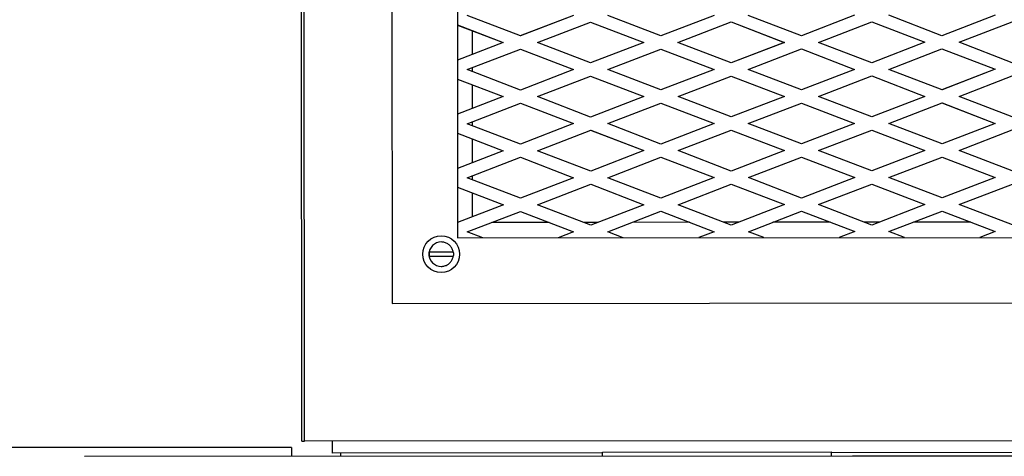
# Model space of a CAD drawing. Extents: x 0 to 796, y 0 to 496.
# Tile 100 of 242: x 65 to 80, y 428 to 435. Entities that reach past the tile are written whole.
import ezdxf

# ---------------------------------------------------------------- set-up
doc = ezdxf.new("R2010")
doc.units = 0
doc.header["$LTSCALE"] = 12
doc.header["$MEASUREMENT"] = 0
doc.layers.add('X', color=1, linetype='CONTINUOUS')

msp = doc.modelspace()

# ---------------------------------------------------------------- linework, layer by layer
at = {"layer": 'X', "extrusion": (-2.44929e-16, -1, -2.22045e-16)}
for p, q in [((70.21723, 442.93976), (70.22553, 430.43976)), ((70.21796, 442.93976), (70.22625, 430.43976)), ((71.21862, 441.94042), (71.22559, 431.44043)), ((68.84338, 428.3331), (68.83792, 436.56083)), ((68.88715, 428.33313), (68.88169, 436.56086)), ((68.88715, 428.33313), (68.88169, 436.56086)), ((68.88768, 428.33313), (68.88222, 436.56086)), ((72.18431, 434.52276), (71.37161, 434.83472)), ((72.99623, 434.8358), (72.18413, 434.52283)), ((72.9966, 434.8358), (72.18431, 434.52276)), ((74.3316, 434.52417), (73.51892, 434.83614)), ((75.14354, 434.83722), (74.33142, 434.52424)), ((75.14391, 434.83722), (74.3316, 434.52417)), ((76.47893, 434.5256), (75.66623, 434.83756)), ((77.29084, 434.83864), (76.47874, 434.52567)), ((77.29121, 434.83864), (76.47893, 434.5256)), ((78.62625, 434.52702), (77.81352, 434.83899)), ((79.43815, 434.84007), (78.62606, 434.52709)), ((79.43852, 434.84007), (78.62625, 434.52702)), ((71.22343, 434.69076), (71.92323, 434.42214)), ((71.22343, 434.69062), (71.92286, 434.42214)), ((72.44554, 434.42249), (73.25783, 434.73552)), ((73.25764, 434.73545), (74.07014, 434.42355)), ((73.25783, 434.73552), (74.07051, 434.42355)), ((74.59282, 434.4239), (75.40514, 434.73694)), ((75.40495, 434.73687), (76.21746, 434.42498)), ((75.40514, 434.73694), (76.21783, 434.42499)), ((76.74015, 434.42533), (77.55243, 434.73837)), ((77.55225, 434.7383), (78.36479, 434.4264)), ((77.55243, 434.73837), (78.36516, 434.4264)), ((78.88747, 434.42675), (79.69974, 434.7398)), ((71.45375, 434.24136), (71.45351, 434.6023)), ((71.92323, 434.42214), (71.22379, 434.15259)), ((71.92286, 434.42214), (71.22379, 434.15274)), ((71.37216, 434.00883), (72.18446, 434.32187)), ((71.92323, 434.42214), (71.92286, 434.42214)), ((72.18427, 434.3218), (72.99679, 434.00991)), ((72.18446, 434.32187), (72.99716, 434.00991)), ((73.25825, 434.11052), (72.44554, 434.42249)), ((74.07014, 434.42355), (73.25806, 434.1106)), ((74.07051, 434.42355), (73.25825, 434.11052)), ((73.51948, 434.01025), (74.33173, 434.32328)), ((74.07051, 434.42355), (74.07014, 434.42355)), ((74.33155, 434.32321), (75.14404, 434.01131)), ((74.33173, 434.32328), (75.14441, 434.01131)), ((75.4055, 434.11193), (74.59282, 434.4239)), ((76.21746, 434.42498), (75.40531, 434.112)), ((76.21783, 434.42499), (75.4055, 434.11193)), ((75.6667, 434.01166), (76.47906, 434.32473)), ((76.21783, 434.42499), (76.21746, 434.42498)), ((76.47887, 434.32466), (77.29146, 434.01274)), ((76.47906, 434.32473), (77.29183, 434.01274)), ((77.5529, 434.11335), (76.74015, 434.42533)), ((78.36479, 434.4264), (77.55271, 434.11343)), ((78.36516, 434.4264), (77.5529, 434.11335)), ((77.81412, 434.01308), (78.62638, 434.32613)), ((78.36516, 434.4264), (78.36479, 434.4264)), ((78.6262, 434.32606), (79.43869, 434.01418)), ((78.62638, 434.32613), (79.43906, 434.01418)), ((79.70015, 434.1148), (78.88747, 434.42675)), ((71.45392, 433.97744), (71.45388, 434.04032)), ((74.33217, 433.69829), (73.51948, 434.01025)), ((75.14404, 434.01131), (74.33199, 433.69836)), ((75.14441, 434.01131), (74.33217, 433.69829)), ((75.14441, 434.01131), (75.14404, 434.01131)), ((76.47947, 433.69966), (75.6667, 434.01166)), ((77.29146, 434.01274), (76.47929, 433.69973)), ((77.29183, 434.01274), (76.47947, 433.69966)), ((77.29183, 434.01274), (77.29146, 434.01274)), ((78.62677, 433.70114), (77.81412, 434.01308)), ((79.43869, 434.01418), (78.62659, 433.70121)), ((79.43906, 434.01418), (78.62677, 433.70114)), ((79.43906, 434.01418), (79.43869, 434.01418)), ((71.22398, 433.86487), (71.92378, 433.59625)), ((71.22398, 433.86473), (71.92341, 433.59625)), ((72.18487, 433.69687), (71.37216, 434.00883)), ((72.99679, 434.00991), (72.18468, 433.69694)), ((72.99716, 434.00991), (72.18487, 433.69687)), ((72.44609, 433.59659), (73.25839, 433.90963)), ((72.99716, 434.00991), (72.99679, 434.00991)), ((73.2582, 433.90956), (74.07072, 433.59768)), ((73.25839, 433.90963), (74.07109, 433.59768)), ((74.59339, 433.59802), (75.40561, 433.91104)), ((75.40543, 433.91097), (76.21793, 433.59907)), ((75.40561, 433.91104), (76.2183, 433.59907)), ((76.74078, 433.59942), (77.55305, 433.91247)), ((77.55287, 433.9124), (78.36532, 433.60053)), ((77.55305, 433.91247), (78.36569, 433.60053)), ((78.88799, 433.60087), (79.70028, 433.91391)), ((71.45429, 433.41546), (71.45406, 433.77641)), ((71.92378, 433.59625), (71.22433, 433.3267)), ((71.92341, 433.59625), (71.22433, 433.32684)), ((71.92378, 433.59625), (71.92341, 433.59625)), ((73.25879, 433.28463), (72.44609, 433.59659)), ((74.07072, 433.59768), (73.25861, 433.28471)), ((74.07109, 433.59768), (73.25879, 433.28463)), ((74.07109, 433.59768), (74.07072, 433.59768)), ((75.40609, 433.28606), (74.59339, 433.59802)), ((76.21793, 433.59907), (75.40591, 433.28614)), ((76.2183, 433.59907), (75.40609, 433.28606)), ((76.2183, 433.59907), (76.21793, 433.59907)), ((77.5534, 433.28749), (76.74078, 433.59942)), ((78.36532, 433.60053), (77.55322, 433.28756)), ((78.36569, 433.60053), (77.5534, 433.28749)), ((78.36569, 433.60053), (78.36532, 433.60053)), ((79.7007, 433.28891), (78.88799, 433.60087)), ((71.37271, 433.18294), (72.185, 433.49598)), ((72.18482, 433.4959), (72.99733, 433.18402)), ((72.185, 433.49598), (72.9977, 433.18402)), ((73.52001, 433.18436), (74.3323, 433.49741)), ((74.33212, 433.49734), (75.14464, 433.18545)), ((74.3323, 433.49741), (75.14501, 433.18545)), ((75.66731, 433.18579), (76.47961, 433.49884)), ((76.47942, 433.49876), (77.29194, 433.18687)), ((76.47961, 433.49884), (77.29231, 433.18687)), ((77.81462, 433.18722), (78.62691, 433.50026)), ((78.62673, 433.50019), (79.43925, 433.18829)), ((78.62691, 433.50026), (79.43962, 433.18829)), ((72.18541, 432.87098), (71.37271, 433.18294)), ((71.45447, 433.15155), (71.45443, 433.21443)), ((72.99733, 433.18402), (72.18522, 432.87105)), ((72.9977, 433.18402), (72.18541, 432.87098)), ((72.9977, 433.18402), (72.99733, 433.18402)), ((74.33271, 432.8724), (73.52001, 433.18436)), ((75.14464, 433.18545), (74.33253, 432.87247)), ((75.14501, 433.18545), (74.33271, 432.8724)), ((75.14501, 433.18545), (75.14464, 433.18545)), ((76.48002, 432.87383), (75.66731, 433.18579)), ((77.29194, 433.18687), (76.47984, 432.8739)), ((77.29231, 433.18687), (76.48002, 432.87383)), ((77.29231, 433.18687), (77.29194, 433.18687)), ((78.62733, 432.87525), (77.81462, 433.18722)), ((79.43925, 433.18829), (78.62714, 432.87533)), ((79.43962, 433.18829), (78.62733, 432.87525)), ((79.43962, 433.18829), (79.43925, 433.18829)), ((71.22452, 433.03898), (71.92432, 432.77036)), ((71.22452, 433.03884), (71.92395, 432.77036)), ((72.44663, 432.7707), (73.25892, 433.08375)), ((73.25874, 433.08367), (74.07126, 432.77178)), ((73.25892, 433.08375), (74.07163, 432.77178)), ((74.59394, 432.77213), (75.40623, 433.08518)), ((75.40604, 433.0851), (76.21856, 432.77322)), ((75.40623, 433.08518), (76.21893, 432.77322)), ((76.74124, 432.77356), (77.55353, 433.0866)), ((77.55335, 433.08653), (78.36587, 432.77464)), ((77.55353, 433.0866), (78.36624, 432.77464)), ((78.88855, 432.77498), (79.70084, 433.08802)), ((71.45484, 432.58957), (71.4546, 432.95052)), ((71.92432, 432.77036), (71.22488, 432.50081)), ((71.92395, 432.77036), (71.22488, 432.50095)), ((71.37327, 432.35705), (72.18554, 432.67008)), ((71.92432, 432.77036), (71.92395, 432.77036)), ((72.18536, 432.67001), (72.99788, 432.35812)), ((72.18554, 432.67008), (72.99825, 432.35812)), ((73.25934, 432.45874), (72.44663, 432.7707)), ((74.07126, 432.77178), (73.25915, 432.45881)), ((74.07163, 432.77178), (73.25934, 432.45874)), ((73.52056, 432.35847), (74.33285, 432.67151)), ((74.07163, 432.77178), (74.07126, 432.77178)), ((74.33266, 432.67144), (75.14518, 432.35955)), ((74.33285, 432.67151), (75.14555, 432.35955)), ((75.40664, 432.46017), (74.59394, 432.77213)), ((76.21856, 432.77322), (75.40645, 432.46024)), ((76.21893, 432.77322), (75.40664, 432.46017)), ((75.66789, 432.35989), (76.48015, 432.67292)), ((76.21893, 432.77322), (76.21856, 432.77322)), ((76.47997, 432.67284), (77.29246, 432.36097)), ((76.48015, 432.67292), (77.29284, 432.36097)), ((77.55396, 432.4616), (76.74124, 432.77356)), ((78.36587, 432.77464), (77.55377, 432.46167)), ((78.36624, 432.77464), (77.55396, 432.4616)), ((77.81518, 432.36133), (78.62746, 432.67436)), ((78.36624, 432.77464), (78.36587, 432.77464)), ((78.62728, 432.67429), (79.43979, 432.3624)), ((78.62746, 432.67436), (79.44017, 432.3624)), ((79.70125, 432.46302), (78.88855, 432.77498)), ((72.18597, 432.04509), (71.37327, 432.35705)), ((71.45502, 432.32567), (71.45498, 432.38854)), ((72.99788, 432.35812), (72.18579, 432.04516)), ((72.99825, 432.35812), (72.18597, 432.04509)), ((72.99825, 432.35812), (72.99788, 432.35812)), ((74.33325, 432.04651), (73.52056, 432.35847)), ((75.14518, 432.35955), (74.33307, 432.04658)), ((75.14555, 432.35955), (74.33325, 432.04651)), ((75.14555, 432.35955), (75.14518, 432.35955)), ((76.48057, 432.04794), (75.66789, 432.35989)), ((77.29246, 432.36097), (76.48038, 432.04801)), ((77.29284, 432.36097), (76.48057, 432.04794)), ((77.29284, 432.36097), (77.29246, 432.36097)), ((78.62789, 432.04936), (77.81518, 432.36133)), ((79.43979, 432.3624), (78.6277, 432.04943)), ((79.44017, 432.3624), (78.62789, 432.04936)), ((79.44017, 432.3624), (79.43979, 432.3624)), ((71.22507, 432.21308), (71.92486, 431.94446)), ((71.22507, 432.21294), (71.92449, 431.94446)), ((72.44719, 431.94482), (73.25947, 432.25785)), ((73.25928, 432.25778), (74.07179, 431.94589)), ((73.25947, 432.25785), (74.07216, 431.94589)), ((74.5945, 431.94623), (75.4068, 432.25927)), ((75.40661, 432.2592), (76.21911, 431.94732)), ((75.4068, 432.25927), (76.21948, 431.94732)), ((76.7418, 431.94767), (77.55406, 432.2607)), ((77.55387, 432.26063), (78.3664, 431.94874)), ((77.55406, 432.2607), (78.36677, 431.94874)), ((78.88911, 431.94909), (79.70139, 432.26213)), ((71.45539, 431.76368), (71.45515, 432.12462)), ((71.92486, 431.94446), (71.22543, 431.67491)), ((71.92449, 431.94446), (71.22543, 431.67505)), ((71.92486, 431.94446), (71.92449, 431.94446)), ((73.25989, 431.63286), (72.44719, 431.94482)), ((74.07179, 431.94589), (73.2597, 431.63293)), ((74.07216, 431.94589), (73.25989, 431.63286)), ((74.07216, 431.94589), (74.07179, 431.94589)), ((75.40719, 431.63428), (74.5945, 431.94623)), ((76.21911, 431.94732), (75.407, 431.63435)), ((76.21948, 431.94732), (75.40719, 431.63428)), ((76.21948, 431.94732), (76.21911, 431.94732)), ((77.5545, 431.6357), (76.7418, 431.94767)), ((78.3664, 431.94874), (77.55431, 431.63577)), ((78.36677, 431.94874), (77.5545, 431.6357)), ((78.36677, 431.94874), (78.3664, 431.94874)), ((79.7018, 431.63713), (78.88911, 431.94909)), ((71.37382, 431.53116), (72.18609, 431.84419)), ((72.1859, 431.84412), (72.9984, 431.53223)), ((72.18609, 431.84419), (72.99877, 431.53223)), ((73.52113, 431.53258), (74.33341, 431.84561)), ((74.33322, 431.84554), (75.14573, 431.53366)), ((74.33341, 431.84561), (75.1461, 431.53366)), ((75.6684, 431.53401), (76.4807, 431.84705)), ((76.48052, 431.84698), (77.29305, 431.53509)), ((76.4807, 431.84705), (77.29342, 431.53509)), ((77.81572, 431.53543), (78.628, 431.84846)), ((78.62781, 431.84839), (79.44032, 431.53651)), ((78.628, 431.84846), (79.44069, 431.53651)), ((72.62489, 431.67561), (71.74713, 431.67502)), ((73.37173, 431.6761), (73.14762, 431.67595)), ((74.77222, 431.67703), (73.89445, 431.67645)), ((75.51905, 431.67753), (75.2949, 431.67738)), ((76.91954, 431.67846), (76.04172, 431.67788)), ((77.66636, 431.67895), (77.44221, 431.6788)), ((79.06681, 431.67988), (78.18904, 431.6793)), ((70.97557, 431.47126), (70.9756, 431.47126)), ((71.60952, 431.44068), (71.37382, 431.53116)), ((72.9984, 431.53223), (72.76283, 431.44145)), ((72.99877, 431.53223), (72.7632, 431.44145)), ((72.99877, 431.53223), (72.9984, 431.53223)), ((73.75683, 431.44211), (73.52113, 431.53258)), ((75.14573, 431.53366), (74.91016, 431.44287)), ((75.1461, 431.53366), (74.91053, 431.44287)), ((75.1461, 431.53366), (75.14573, 431.53366)), ((75.90411, 431.44353), (75.6684, 431.53401)), ((77.29305, 431.53509), (77.05746, 431.4443)), ((77.29342, 431.53509), (77.05783, 431.4443)), ((77.29342, 431.53509), (77.29305, 431.53509)), ((78.05141, 431.44496), (77.81572, 431.53543)), ((79.44032, 431.53651), (79.20475, 431.44572)), ((79.44069, 431.53651), (79.20512, 431.44572)), ((79.44069, 431.53651), (79.44032, 431.53651)), ((70.97566, 431.37676), (70.97588, 431.37676)), ((71.22559, 431.44043), (81.72554, 431.4474)), ((70.79191, 431.22014), (70.79189, 431.22014)), ((70.79193, 431.16014), (70.79195, 431.16014)), ((71.09802, 431.22034), (70.8543, 431.22018)), ((70.85434, 431.16018), (71.09806, 431.16034)), ((70.97591, 431.00376), (70.97612, 431.00376)), ((70.97594, 430.90926), (70.97597, 430.90926)), ((70.22553, 430.43976), (70.22625, 430.43976)), ((70.22625, 430.43976), (82.7262, 430.44806)), ((68.84338, 428.3331), (68.88715, 428.33313)), ((68.88715, 428.33313), (68.88768, 428.33313)), ((84.02761, 428.34317), (68.88768, 428.33313)), ((69.31483, 428.15411), (69.31471, 428.33341)), ((68.68554, 428.24039), (63.38004, 428.23687)), ((68.68554, 428.24039), (68.68563, 428.10589)), ((73.43958, 428.15685), (69.31483, 428.15411)), ((69.43986, 428.10639), (69.43983, 428.15419)), ((73.43957, 428.16885), (76.93957, 428.17117)), ((73.43961, 428.10905), (73.43957, 428.16885)), ((76.93961, 428.11137), (76.93957, 428.17117)), ((83.56482, 428.16357), (76.93958, 428.15917)), ((65.52704, 428.1038), (77.25736, 428.11158)), ((77.25736, 428.11158), (85.31324, 428.11693))]:
    msp.add_line(p, q, dxfattribs=at)
at = {"layer": 'X'}
for major_axis, start_param, end_param in [((0.00019, -0.281), -4.712388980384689, 1.570796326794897), ((-0.00012, 0.1865), 0, 3.14159265)]:
    msp.add_ellipse((70.97579, 431.19026), major_axis=major_axis, ratio=0.99999561, start_param=start_param, end_param=end_param, dxfattribs=at)
at = {"layer": 'X', "extrusion": (5.44557e-32, 2.22045e-16, -1)}
for major_axis, start_param in [((-0.00012, 0.1865), -1.73235615), ((0.00012, -0.1865), -1.57079633)]:
    msp.add_ellipse((70.97598, 431.19026), major_axis=major_axis, ratio=0.99999561, start_param=start_param, end_param=-1.40923651, dxfattribs=at)
at = {"layer": 'X', "extrusion": (5.44316e-32, 2.22045e-16, -1)}
msp.add_ellipse((70.97598, 431.19026), major_axis=(0.00012, -0.1865), ratio=0.99999561, start_param=-1.73235615, end_param=-1.57079633, dxfattribs=at)
at = {"layer": 'X'}
for points, knots in [([(71.16005, 431.22038), (71.15722, 431.23767), (71.15194, 431.25456), (71.13688, 431.28621), (71.12711, 431.30096), (71.10385, 431.32717), (71.09036, 431.33862), (71.06073, 431.35733), (71.04459, 431.36457), (71.01092, 431.3743), (70.9934, 431.37677), (70.97588, 431.37676)], [1.73235637, 1.73235637, 1.73235637, 1.73235637, 2.01420363, 2.01420363, 2.29605089, 2.29605089, 2.57789814, 2.57789814, 2.8597454, 2.8597454, 3.14159265, 3.14159265, 3.14159265, 3.14159265]), ([(70.8543, 431.22018), (70.84652, 431.22018), (70.83735, 431.22017), (70.82308, 431.22016), (70.81543, 431.22015), (70.80463, 431.22015), (70.79955, 431.22014), (70.79372, 431.22014), (70.79193, 431.22014), (70.79191, 431.22014)], [0.703389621, 0.703389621, 0.703389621, 0.703389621, 0.762661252, 0.762661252, 0.820778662, 0.820778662, 0.878211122, 0.878211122, 0.935260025, 0.935260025, 0.935260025, 0.935260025]), ([(70.79195, 431.16014), (70.79197, 431.16014), (70.79376, 431.16014), (70.79959, 431.16014), (70.80467, 431.16015), (70.81547, 431.16015), (70.82312, 431.16016), (70.83739, 431.16017), (70.84656, 431.16018), (70.85434, 431.16018)], [0, 0, 0, 0, 0.057048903, 0.057048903, 0.114481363, 0.114481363, 0.172598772, 0.172598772, 0.231870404, 0.231870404, 0.231870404, 0.231870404]), ([(70.97612, 431.00376), (70.99365, 431.00377), (71.01116, 431.00627), (71.04482, 431.01604), (71.06095, 431.02331), (71.09056, 431.04205), (71.10403, 431.05352), (71.12726, 431.07976), (71.13701, 431.09453), (71.15202, 431.12619), (71.15728, 431.14309), (71.16009, 431.16038)], [6.28318531, 6.28318531, 6.28318531, 6.28318531, 6.56503256, 6.56503256, 6.84687982, 6.84687982, 7.12872707, 7.12872707, 7.41057433, 7.41057433, 7.69242159, 7.69242159, 7.69242159, 7.69242159]), ([(71.16005, 431.22038), (71.16004, 431.22038), (71.15831, 431.22038), (71.15259, 431.22038), (71.14755, 431.22037), (71.13682, 431.22037), (71.12919, 431.22036), (71.11496, 431.22035), (71.1058, 431.22035), (71.09802, 431.22034)], [0.000452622, 0.000452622, 0.000452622, 0.000452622, 0.057048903, 0.057048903, 0.114481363, 0.114481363, 0.172598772, 0.172598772, 0.231870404, 0.231870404, 0.231870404, 0.231870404]), ([(71.09806, 431.16034), (71.10584, 431.16035), (71.115, 431.16035), (71.12923, 431.16036), (71.13686, 431.16037), (71.14759, 431.16037), (71.15263, 431.16038), (71.15835, 431.16038), (71.16008, 431.16038), (71.16009, 431.16038)], [0.703389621, 0.703389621, 0.703389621, 0.703389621, 0.762661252, 0.762661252, 0.820778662, 0.820778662, 0.878211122, 0.878211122, 0.934807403, 0.934807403, 0.934807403, 0.934807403])]:
    msp.add_open_spline(points, degree=3, knots=knots, dxfattribs=at)

doc.saveas('drawing.dxf')
